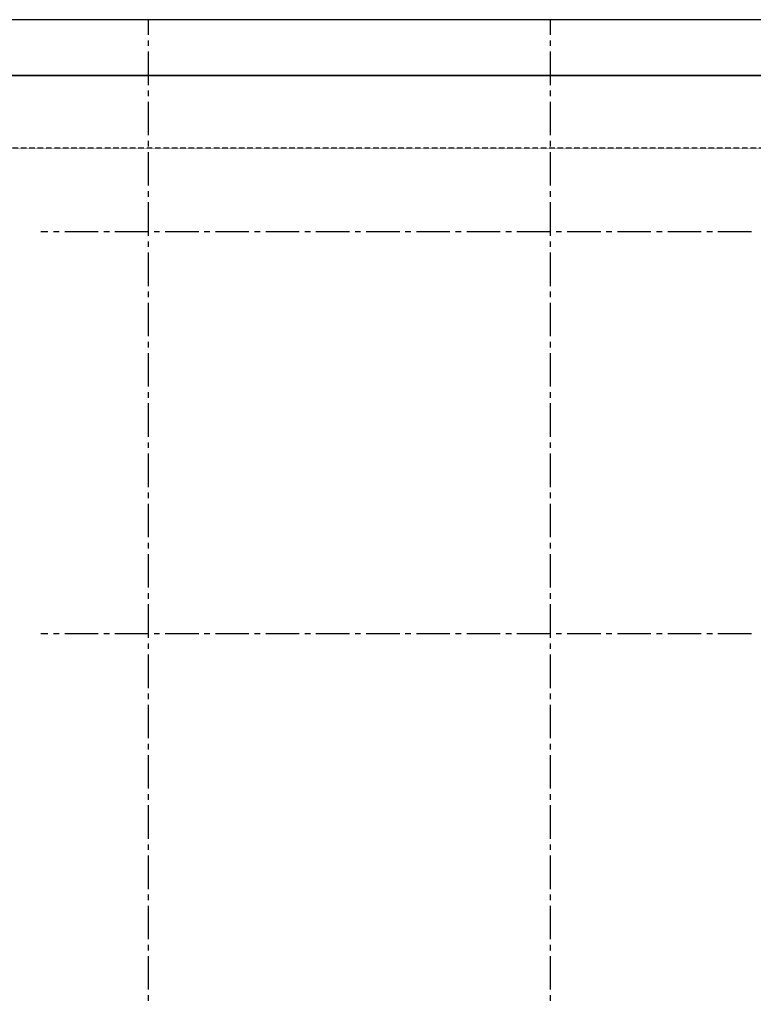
# Model space of a CAD drawing. Extents: x -66955 to 52345, y -20450 to 69550.
# Tile 88 of 94: x 4364 to 17503, y 51415 to 69050. Entities that reach past the tile are written whole.
import ezdxf

# ---------------------------------------------------------------- set-up
doc = ezdxf.new("R2010")
doc.units = 0
doc.header["$MEASUREMENT"] = 0
doc.linetypes.add('DASHED', pattern=[0.75, 0.5, -0.25])
for name, color, linetype in [('-E2-', 7, 'CONTINUOUS'), ('STRAMIEN--E3-', 7, 'CONTINUOUS'), ('STRAMIEN--E7-', 7, 'CONTINUOUS')]:
    doc.layers.add(name, color=color, linetype=linetype)

# ---------------------------------------------------------------- blocks, each defined once
blk = doc.blocks.new('*O0')
at = {"layer": '-E2-', "color": 7, "linetype": 'CONTINUOUS'}
for points in [[(42000, -89500), (42000, 0), (-76800, 0), (-76800, -89500)], [(-75800, -1000), (41000, -1000), (41000, -79500), (-75800, -79500), (-75800, -1000)], [(41000, -1000), (-75800, -1000), (-75800, -79500), (41000, -79500)]]:
    blk.add_lwpolyline(points, close=True, dxfattribs=at)
blk = doc.blocks.new('A0100S')
at = {"layer": '-E2-', "color": 7, "linetype": 'CONTINUOUS'}
blk.add_blockref('*O0', (-42000, 89500), dxfattribs=at)

msp = doc.modelspace()

# ---------------------------------------------------------------- linework, layer by layer
at = {"layer": 'STRAMIEN--E3-', "color": 251, "linetype": 'DASHED'}
msp.add_lwpolyline([(25270, 69050), (25270, 66750), (-1751, 66750)], dxfattribs=at)
at = {"layer": 'STRAMIEN--E7-', "color": 1, "linetype": 'CONTINUOUS'}
for p, q in [((6670, 68780), (6670, 69050)), ((13870, 68780), (13870, 69050)), ((6670, 68580), (6670, 68680)), ((13870, 68580), (13870, 68680)), ((6670, 68180), (6670, 68480)), ((13870, 68180), (13870, 68480)), ((6670, 67880), (6670, 68180)), ((13870, 67880), (13870, 68180)), ((6670, 67680), (6670, 67780)), ((13870, 67680), (13870, 67780)), ((6670, 67280), (6670, 67580)), ((13870, 67280), (13870, 67580)), ((6670, 66980), (6670, 67280)), ((13870, 66980), (13870, 67280)), ((6670, 66780), (6670, 66880)), ((13870, 66780), (13870, 66880)), ((6670, 66380), (6670, 66680)), ((13870, 66380), (13870, 66680)), ((6670, 66080), (6670, 66380)), ((13870, 66080), (13870, 66380)), ((6670, 65880), (6670, 65980)), ((13870, 65880), (13870, 65980)), ((6670, 65480), (6670, 65780)), ((13870, 65480), (13870, 65780)), ((6670, 65180), (6670, 65480)), ((13870, 65180), (13870, 65480)), ((4870, 65250), (4740, 65250)), ((5070, 65250), (4970, 65250)), ((5470, 65250), (5170, 65250)), ((5770, 65250), (5470, 65250)), ((5970, 65250), (5870, 65250)), ((6370, 65250), (6070, 65250)), ((6670, 65250), (6370, 65250)), ((6870, 65250), (6770, 65250)), ((7270, 65250), (6970, 65250)), ((7570, 65250), (7270, 65250)), ((7770, 65250), (7670, 65250)), ((8170, 65250), (7870, 65250)), ((8470, 65250), (8170, 65250)), ((8670, 65250), (8570, 65250)), ((9070, 65250), (8770, 65250)), ((9370, 65250), (9070, 65250)), ((9570, 65250), (9470, 65250)), ((9970, 65250), (9670, 65250)), ((10270, 65250), (9970, 65250)), ((10470, 65250), (10370, 65250)), ((10870, 65250), (10570, 65250)), ((11170, 65250), (10870, 65250)), ((11370, 65250), (11270, 65250)), ((11770, 65250), (11470, 65250)), ((12070, 65250), (11770, 65250)), ((12270, 65250), (12170, 65250)), ((12670, 65250), (12370, 65250)), ((12970, 65250), (12670, 65250)), ((13170, 65250), (13070, 65250)), ((13570, 65250), (13270, 65250)), ((13870, 65250), (13570, 65250)), ((14070, 65250), (13970, 65250)), ((14470, 65250), (14170, 65250)), ((14770, 65250), (14470, 65250)), ((14970, 65250), (14870, 65250)), ((15370, 65250), (15070, 65250)), ((15670, 65250), (15370, 65250)), ((15870, 65250), (15770, 65250)), ((16270, 65250), (15970, 65250)), ((16570, 65250), (16270, 65250)), ((16770, 65250), (16670, 65250)), ((17170, 65250), (16870, 65250)), ((17470, 65250), (17170, 65250)), ((6670, 64980), (6670, 65080)), ((13870, 64980), (13870, 65080)), ((6670, 64580), (6670, 64880)), ((13870, 64580), (13870, 64880)), ((6670, 64280), (6670, 64580)), ((13870, 64280), (13870, 64580)), ((6670, 64080), (6670, 64180)), ((13870, 64080), (13870, 64180)), ((6670, 63680), (6670, 63980)), ((13870, 63680), (13870, 63980)), ((6670, 63380), (6670, 63680)), ((13870, 63380), (13870, 63680)), ((6670, 63180), (6670, 63280)), ((13870, 63180), (13870, 63280)), ((6670, 62780), (6670, 63080)), ((13870, 62780), (13870, 63080)), ((6670, 62480), (6670, 62780)), ((13870, 62480), (13870, 62780)), ((6670, 62280), (6670, 62380)), ((13870, 62280), (13870, 62380)), ((6670, 61880), (6670, 62180)), ((13870, 61880), (13870, 62180)), ((6670, 61580), (6670, 61880)), ((13870, 61580), (13870, 61880)), ((6670, 61380), (6670, 61480)), ((13870, 61380), (13870, 61480)), ((6670, 60980), (6670, 61280)), ((13870, 60980), (13870, 61280)), ((6670, 60680), (6670, 60980)), ((13870, 60680), (13870, 60980)), ((6670, 60480), (6670, 60580)), ((13870, 60480), (13870, 60580)), ((6670, 60080), (6670, 60380)), ((13870, 60080), (13870, 60380)), ((6670, 59780), (6670, 60080)), ((13870, 59780), (13870, 60080)), ((6670, 59580), (6670, 59680)), ((13870, 59580), (13870, 59680)), ((6670, 59180), (6670, 59480)), ((13870, 59180), (13870, 59480)), ((6670, 58880), (6670, 59180)), ((13870, 58880), (13870, 59180)), ((6670, 58680), (6670, 58780)), ((13870, 58680), (13870, 58780)), ((6670, 58280), (6670, 58580)), ((13870, 58280), (13870, 58580)), ((6670, 57980), (6670, 58280)), ((13870, 57980), (13870, 58280)), ((4870, 58050), (4740, 58050)), ((5070, 58050), (4970, 58050)), ((5470, 58050), (5170, 58050)), ((5770, 58050), (5470, 58050)), ((5970, 58050), (5870, 58050)), ((6370, 58050), (6070, 58050)), ((6670, 58050), (6370, 58050)), ((6870, 58050), (6770, 58050)), ((7270, 58050), (6970, 58050)), ((7570, 58050), (7270, 58050)), ((7770, 58050), (7670, 58050)), ((8170, 58050), (7870, 58050)), ((8470, 58050), (8170, 58050)), ((8670, 58050), (8570, 58050)), ((9070, 58050), (8770, 58050)), ((9370, 58050), (9070, 58050)), ((9570, 58050), (9470, 58050)), ((9970, 58050), (9670, 58050)), ((10270, 58050), (9970, 58050)), ((10470, 58050), (10370, 58050)), ((10870, 58050), (10570, 58050)), ((11170, 58050), (10870, 58050)), ((11370, 58050), (11270, 58050)), ((11770, 58050), (11470, 58050)), ((12070, 58050), (11770, 58050)), ((12270, 58050), (12170, 58050)), ((12670, 58050), (12370, 58050)), ((12970, 58050), (12670, 58050)), ((13170, 58050), (13070, 58050)), ((13570, 58050), (13270, 58050)), ((13870, 58050), (13570, 58050)), ((14070, 58050), (13970, 58050)), ((14470, 58050), (14170, 58050)), ((14770, 58050), (14470, 58050)), ((14970, 58050), (14870, 58050)), ((15370, 58050), (15070, 58050)), ((15670, 58050), (15370, 58050)), ((15870, 58050), (15770, 58050)), ((16270, 58050), (15970, 58050)), ((16570, 58050), (16270, 58050)), ((16770, 58050), (16670, 58050)), ((17170, 58050), (16870, 58050)), ((17470, 58050), (17170, 58050)), ((6670, 57780), (6670, 57880)), ((13870, 57780), (13870, 57880)), ((6670, 57380), (6670, 57680)), ((13870, 57380), (13870, 57680)), ((6670, 57080), (6670, 57380)), ((13870, 57080), (13870, 57380)), ((6670, 56880), (6670, 56980)), ((13870, 56880), (13870, 56980)), ((6670, 56480), (6670, 56780)), ((13870, 56480), (13870, 56780)), ((6670, 56180), (6670, 56480)), ((13870, 56180), (13870, 56480)), ((6670, 55980), (6670, 56080)), ((13870, 55980), (13870, 56080)), ((6670, 55580), (6670, 55880)), ((13870, 55580), (13870, 55880)), ((6670, 55280), (6670, 55580)), ((13870, 55280), (13870, 55580)), ((6670, 55080), (6670, 55180)), ((13870, 55080), (13870, 55180)), ((6670, 54680), (6670, 54980)), ((13870, 54680), (13870, 54980)), ((6670, 54380), (6670, 54680)), ((13870, 54380), (13870, 54680)), ((6670, 54180), (6670, 54280)), ((13870, 54180), (13870, 54280)), ((6670, 53780), (6670, 54080)), ((13870, 53780), (13870, 54080)), ((6670, 53480), (6670, 53780)), ((13870, 53480), (13870, 53780)), ((6670, 53280), (6670, 53380)), ((13870, 53280), (13870, 53380)), ((6670, 52880), (6670, 53180)), ((13870, 52880), (13870, 53180)), ((6670, 52580), (6670, 52880)), ((13870, 52580), (13870, 52880)), ((6670, 52380), (6670, 52480)), ((13870, 52380), (13870, 52480)), ((6670, 51980), (6670, 52280)), ((13870, 51980), (13870, 52280)), ((6670, 51680), (6670, 51980)), ((13870, 51680), (13870, 51980)), ((6670, 51480), (6670, 51580)), ((13870, 51480), (13870, 51580))]:
    msp.add_line(p, q, dxfattribs=at)

# ---------------------------------------------------------------- block references
at = {"layer": '-E2-', "color": 7, "linetype": 'CONTINUOUS'}
msp.add_blockref('A0100S', (52345, -20450), dxfattribs=at)

doc.saveas('drawing.dxf')
